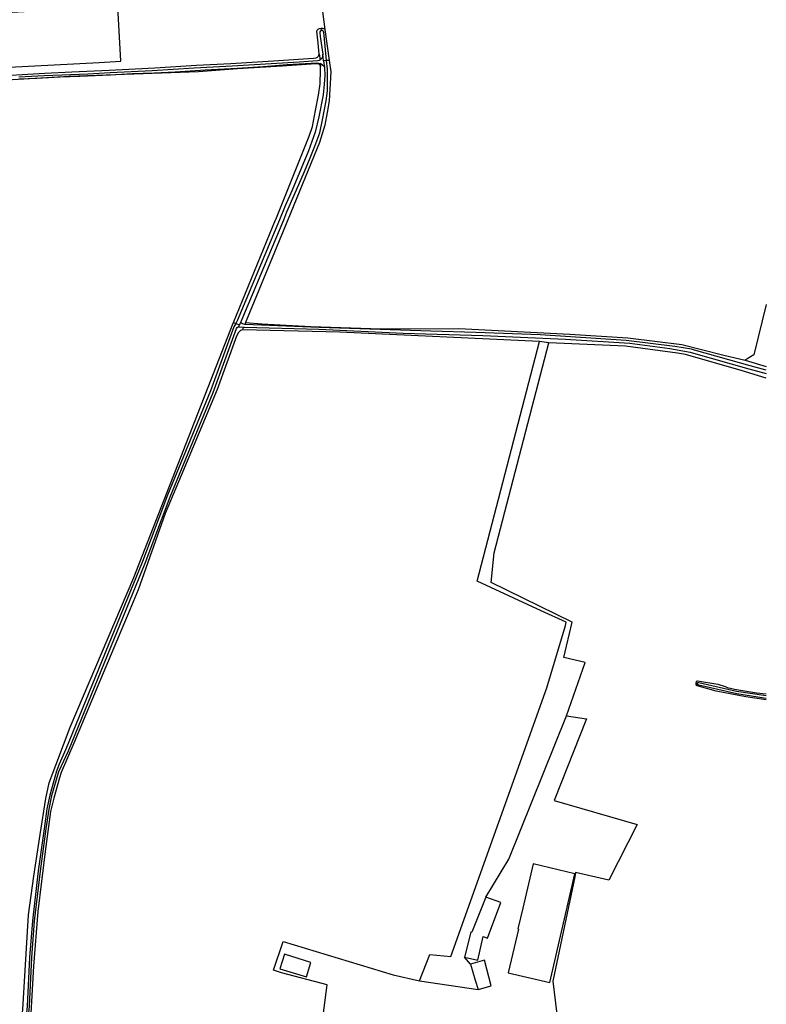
# Model space of a CAD drawing. Header units: metres. Extents: x 174248 to 174892, y 462063 to 462851.
# Tile 15 of 20: x 174681 to 174890, y 462280 to 462556. Entities that reach past the tile are written whole.
import ezdxf

# ---------------------------------------------------------------- set-up
doc = ezdxf.new("R2010")
doc.units = ezdxf.units.M
for name, color, linetype, lineweight in [('BTD-grasland agrarisch', 252, 'Continuous', 9), ('BTD-loofbos', 252, 'Continuous', 9), ('OTD-erf', 252, 'Continuous', 9), ('OverigBouwwerk', 252, 'Continuous', 9), ('OWD', 252, 'Continuous', 9), ('Pand', 252, 'Continuous', 9), ('WTD-waterloop', 252, 'Continuous', 9)]:
    doc.layers.add(name, color=color, linetype=linetype, lineweight=lineweight)

msp = doc.modelspace()

# ---------------------------------------------------------------- linework, layer by layer
at = {"layer": 'BTD-grasland agrarisch', "lineweight": -3}
for points in [[(174765.3, 462560.67), (174766.27, 462553.46), (174767.43, 462544.79), (174767.87, 462541.55), (174767.43, 462533.38), (174766.87, 462530.19), (174766.18, 462526.56), (174764.7, 462521.69), (174755.8, 462500), (174743.99, 462471.19), (174748.51, 462470.79), (174762.27, 462470.09), (174781.91, 462469.39), (174803.87, 462469.52), (174834.97, 462467.88), (174851.34, 462466.88), (174866.5, 462464.97), (174878.25, 462461.96), (174884.27, 462460.55)], [(174680.26, 462260.79), (174681.51, 462279.86), (174683.06, 462304.82), (174684.52, 462315.65), (174686.31, 462327.37), (174687.88, 462337.5), (174688.87, 462341.87), (174694.71, 462357.52), (174712.6, 462399.58), (174740.51, 462471.02), (174740.58, 462471.19), (174752.37, 462500), (174752.42, 462500.13), (174761.81, 462523.54), (174762.76, 462526.24), (174763.64, 462530.68), (174764.44, 462534.99), (174764.88, 462538.18), (174765.03, 462542.04), (174765.02, 462543.08), (174764.96, 462543.39), (174764.84, 462543.58), (174764.52, 462543.76), (174763.73, 462543.83), (174754.28, 462543.18), (174741.7, 462542.37), (174730.75, 462541.56), (174694.48, 462540.21), (174673.63, 462539.07)], [(174826.48, 462465.79), (174770.41, 462468.49), (174743.07, 462469.1), (174742.52, 462468.88), (174742.03, 462468.38), (174741.44, 462467.34), (174736.02, 462452.33), (174725.89, 462428.24), (174721.39, 462417.49), (174713.8, 462396.09), (174711.51, 462390.43), (174702.46, 462369.15), (174695.75, 462353.07), (174692.16, 462344.76), (174691.75, 462343.28), (174690.12, 462337.63), (174689.24, 462333.86), (174687.69, 462322.64), (174685.6, 462305.75), (174684.39, 462290.45), (174683.17, 462268.85)], [(174792.77, 462286.27), (174795.72, 462293.67), (174801.58, 462293.08), (174828.53, 462368.53), (174833.77, 462386.12), (174834.02, 462386.97), (174826.98, 462390.22), (174809.03, 462398.51), (174826.48, 462465.79)], [(174761.12, 462240.73), (174766.92, 462285.17), (174754.09, 462288.58), (174751.77, 462289.32), (174754.49, 462297.33), (174785.43, 462287.93), (174792.77, 462286.27)]]:
    msp.add_lwpolyline(points, dxfattribs=at)
at = {"layer": 'BTD-loofbos', "lineweight": -3}
for p, q in [((174807.13, 462290.97), (174805.4, 462292.9)), ((174792.77, 462286.27), (174809.23, 462283.87))]:
    msp.add_line(p, q, dxfattribs=at)
for points in [[(174890.18, 462476.27), (174887.88, 462467.01), (174886.68, 462462.05), (174884.27, 462460.55)], [(174811.43, 462309.8), (174817.85, 462320.5), (174834.07, 462360.69), (174839.28, 462375.71), (174833.36, 462377.1), (174835.71, 462387.03), (174812.9, 462398.11), (174813.76, 462406.46), (174829.12, 462465.43), (174826.48, 462465.79)], [(174884.27, 462460.55), (174890.18, 462458.81)]]:
    msp.add_lwpolyline(points, dxfattribs=at)
at = {"layer": 'OTD-erf', "lineweight": -3}
msp.add_lwpolyline([(174834.07, 462360.69), (174839.69, 462359.88), (174830.64, 462336.93), (174853.95, 462330.19), (174845.97, 462314.53), (174836.61, 462316.72), (174836.43, 462315.5), (174830.23, 462286.18), (174831.75, 462273.86), (174863.19, 462268.87), (174860.93, 462242.64), (174860.27, 462226.79)], dxfattribs=at)
at = {"layer": 'OverigBouwwerk', "lineweight": -3}
msp.add_lwpolyline([(174677.58, 462542.88), (174702.9, 462544.21), (174708.91, 462544.52), (174708.12, 462559.86), (174702.09, 462559.55), (174676.76, 462558.16), (174677.58, 462542.88)], dxfattribs=at)
at = {"layer": 'OWD', "lineweight": -3}
for p, q in [((174765.27, 462553.14), (174765.15, 462553.8)), ((174764.66, 462546.54), (174764.93, 462544.94)), ((174767.43, 462544.79), (174766.73, 462544.72)), ((174765.01, 462543.87), (174765.02, 462543.08)), ((174740.58, 462471.19), (174741.23, 462470.91)), ((174743.34, 462469.88), (174743.07, 462469.1)), ((174743.99, 462471.19), (174743.76, 462470.63)), ((174870.81, 462369.78), (174870.49, 462369.86))]:
    msp.add_line(p, q, dxfattribs=at)
for points in [[(174764.66, 462546.54), (174764.39, 462549.62), (174764.01, 462552.94), (174764.09, 462553.28), (174764.38, 462553.52), (174764.75, 462553.71), (174765.15, 462553.8)], [(174765.15, 462553.8), (174765.56, 462553.8), (174765.82, 462553.73), (174766.09, 462553.61), (174766.27, 462553.46)], [(174673.27, 462539.58), (174673.27, 462539.89), (174673.38, 462540.12), (174673.47, 462540.23), (174673.83, 462540.37), (174674.58, 462540.41), (174681.2, 462540.83), (174687.65, 462541.17), (174695.18, 462541.55), (174705.7, 462542.08), (174718.47, 462542.72), (174730.18, 462543.41), (174739.82, 462543.94), (174751.77, 462544.67), (174763.08, 462545.39), (174763.83, 462545.46), (174764.14, 462545.64), (174764.38, 462545.87), (174764.53, 462546.2), (174764.66, 462546.54)], [(174890.18, 462455.54), (174883.11, 462457.7), (174867.53, 462462.16), (174865.24, 462462.6), (174850.67, 462464.54), (174829.12, 462465.43)], [(174870.49, 462369.86), (174870.56, 462370.33), (174870.66, 462370.51), (174870.86, 462370.55), (174876.55, 462369.62), (174878.6, 462368.96), (174879.49, 462368.59), (174880.09, 462368.46), (174881.21, 462368.2), (174887.46, 462367.17), (174890.18, 462366.92)], [(174890.18, 462365.21), (174889.49, 462365.26), (174884.47, 462366.02), (174876.07, 462367.61), (174870.74, 462369.09), (174870.53, 462369.26), (174870.45, 462369.49), (174870.49, 462369.86)]]:
    msp.add_lwpolyline(points, dxfattribs=at)
at = {"layer": 'Pand', "lineweight": -3}
for points in [[(174836.37, 462316.36), (174824.71, 462319.12), (174821.77, 462306.73), (174820.4, 462300.87), (174820.57, 462300.83), (174817.67, 462288.53), (174829.43, 462285.8), (174833.5, 462303.74), (174836.37, 462316.36)], [(174805.4, 462292.9), (174809.2, 462292.13), (174810.71, 462298.73), (174811.87, 462298.3), (174815.6, 462308.27), (174811.43, 462309.8), (174807.5, 462299.93), (174807.2, 462299.93), (174805.4, 462292.9)], [(174761.03, 462287.37), (174762.33, 462291.47), (174754.9, 462293.77), (174753.6, 462289.63), (174761.03, 462287.37)], [(174807.13, 462290.97), (174808.46, 462286.48), (174809.23, 462283.87), (174812.9, 462284.87), (174811.1, 462292.07), (174807.13, 462290.97)]]:
    msp.add_lwpolyline(points, dxfattribs=at)
at = {"layer": 'WTD-waterloop', "lineweight": -3}
for p, q in [((174765.88, 462544.65), (174765.64, 462546.55)), ((174766.73, 462544.72), (174765.88, 462544.65)), ((174765.88, 462544.65), (174766.12, 462542.75)), ((174741.23, 462470.91), (174742.28, 462470.52)), ((174741.96, 462469.96), (174742.28, 462470.52)), ((174742.28, 462470.52), (174742.75, 462471.35))]:
    msp.add_line(p, q, dxfattribs=at)
for points in [[(174766.73, 462544.72), (174766.3, 462548.74), (174765.9, 462552.72), (174765.8, 462553.01), (174765.63, 462553.15), (174765.37, 462553.16), (174765.27, 462553.14), (174765.17, 462553.13), (174764.97, 462553.04), (174764.83, 462552.84), (174764.79, 462552.64), (174764.96, 462551.53), (174765.64, 462546.55)], [(174765.64, 462546.55), (174765.58, 462545.77), (174765.36, 462545.33), (174764.93, 462544.94), (174764.62, 462544.78), (174764.17, 462544.67), (174759.01, 462544.31), (174751.15, 462543.81), (174740.21, 462543.18), (174729.5, 462542.59), (174717.77, 462541.86), (174705.95, 462541.31), (174699.72, 462540.95), (174692.36, 462540.62), (174687.43, 462540.41), (174680.3, 462540.09)], [(174742.75, 462471.35), (174742.74, 462471.42), (174754.72, 462500), (174755.56, 462502.24), (174757.26, 462506.04), (174760.24, 462512.89), (174761.89, 462516.92), (174763.39, 462520.67), (174764.81, 462524.45), (174765.58, 462528.07), (174766.56, 462533.38), (174766.97, 462536.27), (174767.01, 462540.41), (174766.98, 462542.35), (174766.73, 462544.72)], [(174680.42, 462539.56), (174685.39, 462539.82), (174691.94, 462540.14), (174697.44, 462540.37), (174706.04, 462540.75), (174712.09, 462541.06), (174718.35, 462541.3), (174724.18, 462541.58), (174732.65, 462542.09), (174741.58, 462542.61), (174749, 462543.08), (174755.65, 462543.58), (174762.42, 462544.04), (174763.84, 462544.1), (174764.56, 462544.04), (174765.01, 462543.87), (174765.16, 462543.82), (174765.56, 462543.56), (174765.92, 462543.27), (174766.12, 462542.75)], [(174766.12, 462542.75), (174766.19, 462540.49), (174766.06, 462538.13), (174765.73, 462535.06), (174764.51, 462528.89), (174763.49, 462524.58), (174761.61, 462519.38), (174759.58, 462514.44), (174757.05, 462508.3), (174755.08, 462503.92), (174753.54, 462500), (174741.63, 462471.6), (174741.23, 462470.91)], [(174741.23, 462470.91), (174740.67, 462469.95), (174734.15, 462452.01), (174722.02, 462422.72), (174715.01, 462404.02), (174704.58, 462378.38), (174693.48, 462351.38), (174691.59, 462347.11), (174690.93, 462345.13), (174689, 462338.42), (174688.19, 462334.55), (174687.39, 462329.01), (174685.73, 462317.15), (174684.12, 462303.14), (174683.31, 462292.86), (174682.69, 462279.2), (174681.17, 462264.05), (174680.84, 462254.8), (174681.06, 462244.75), (174681.14, 462243.76), (174681.14, 462243.67), (174681.09, 462243.39), (174681, 462243.25)], [(174682.37, 462243.06), (174681.97, 462243.47), (174681.77, 462243.9), (174681.68, 462244.7), (174681.47, 462254.74), (174681.8, 462263.99), (174683.31, 462279.14), (174683.93, 462292.8), (174684.75, 462303.08), (174686.35, 462317.09), (174688.02, 462328.95), (174688.82, 462334.49), (174689.62, 462338.36), (174691.56, 462345.07), (174692.33, 462346.64), (174694.22, 462350.91), (174705.32, 462377.91), (174715.75, 462403.55), (174722.76, 462422.25), (174734.89, 462451.55), (174741.41, 462469.48), (174741.58, 462469.79), (174741.93, 462469.96), (174741.96, 462469.96)], [(174741.96, 462469.96), (174742.37, 462469.94), (174743.34, 462469.88), (174743.64, 462469.86), (174764.57, 462469.26), (174788.24, 462468.2), (174810.63, 462467.53), (174833.77, 462466.52), (174851.9, 462465.33), (174863.11, 462463.86), (174868.82, 462462.82), (174869.73, 462462.58), (174885.29, 462458.15), (174890.18, 462456.85)], [(174890.18, 462457.78), (174885.62, 462458.99), (174870.05, 462463.42), (174869.15, 462463.67), (174864.53, 462464.45), (174850.85, 462466.16), (174826.66, 462467.68), (174808.64, 462468.33), (174795.99, 462468.7), (174764.66, 462469.74), (174743.79, 462470.62), (174743.76, 462470.63), (174743.08, 462470.83), (174742.87, 462470.97), (174742.77, 462471.12), (174742.75, 462471.35)], [(174870.81, 462369.78), (174870.8, 462369.73), (174870.8, 462369.63), (174870.85, 462369.53), (174870.94, 462369.48), (174871.1, 462369.43), (174871.26, 462369.39), (174881.86, 462366.98), (174890.18, 462365.7)], [(174890.18, 462366.29), (174881.82, 462367.57), (174871.21, 462369.98), (174871.01, 462370.01), (174870.88, 462369.95), (174870.82, 462369.85), (174870.81, 462369.78)]]:
    msp.add_lwpolyline(points, dxfattribs=at)

doc.saveas('drawing.dxf')
